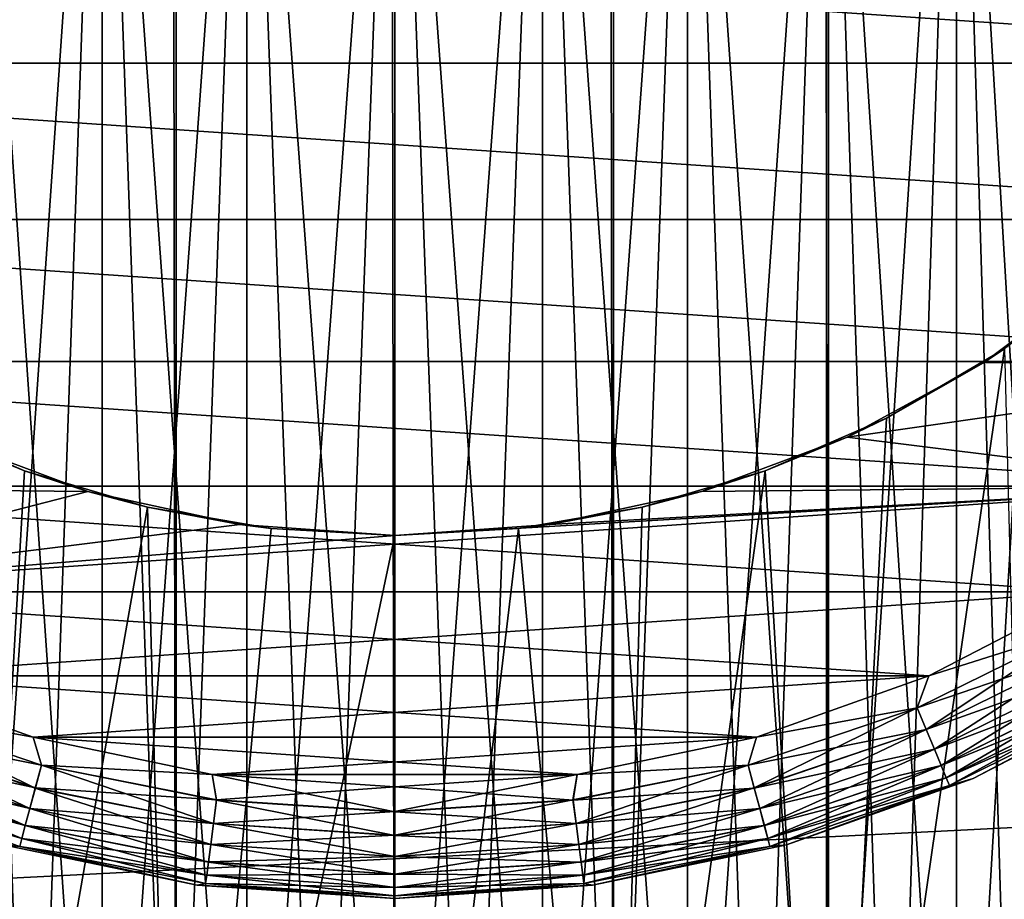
# Model space of a CAD drawing. Extents: x -265 to 265, y 0 to 1307.
# Tile 15 of 256: x -253.36 to -244.54, y 6.99 to 14.87. Entities that reach past the tile are written whole.
import ezdxf

# ---------------------------------------------------------------- set-up
doc = ezdxf.new("R2010")
doc.units = 0
doc.header["$LTSCALE"] = 65.185185
for name, color, linetype in [('11', 7, 'CONTINUOUS'), ('12', 7, 'CONTINUOUS'), ('13', 7, 'CONTINUOUS'), ('14', 7, 'CONTINUOUS'), ('17', 7, 'CONTINUOUS'), ('18', 7, 'CONTINUOUS'), ('21', 7, 'CONTINUOUS'), ('22', 7, 'CONTINUOUS'), ('25', 7, 'CONTINUOUS'), ('26', 7, 'CONTINUOUS'), ('28', 7, 'CONTINUOUS'), ('29', 7, 'CONTINUOUS'), ('3', 7, 'CONTINUOUS'), ('305', 7, 'CONTINUOUS'), ('309', 7, 'CONTINUOUS'), ('4', 7, 'CONTINUOUS')]:
    doc.layers.add(name, color=color, linetype=linetype)

msp = doc.modelspace()

# ---------------------------------------------------------------- linework, layer by layer
at = {"layer": '11', "color": 7, "linetype": 'CONTINUOUS'}
for points in [[(-253.3144, 10.8306, -14.6292), (-254.4009, 11.2997, -14.3399), (-254.0503, 11.1311, -25), (-253.3144, 10.8306, -14.6292)], [(-252.7469, 10.6449, -25), (-253.3144, 10.8306, -14.6292), (-254.0503, 11.1311, -25), (-252.7469, 10.6449, -25)], [(-252.2139, 10.5047, -14.8357), (-253.3144, 10.8306, -14.6292), (-252.7469, 10.6449, -25), (-252.2139, 10.5047, -14.8357)], [(-251.3876, 10.3492, -25), (-252.2139, 10.5047, -14.8357), (-252.7469, 10.6449, -25), (-251.3876, 10.3492, -25)], [(-251.108, 10.3132, -14.959), (-252.2139, 10.5047, -14.8357), (-251.3876, 10.3492, -25), (-251.108, 10.3132, -14.959)], [(-250, 10.25, -25), (-251.108, 10.3132, -14.959), (-251.3876, 10.3492, -25), (-250, 10.25, -25)], [(-250, 10.25, -15), (-251.108, 10.3132, -14.959), (-250, 10.25, -25), (-250, 10.25, -15)]]:
    msp.add_3dface(points, dxfattribs=at)
at = {"layer": '12', "color": 7, "linetype": 'CONTINUOUS'}
for points in [[(-243.6151, 12.6314, -25), (-244.5416, 11.9211, -13.9716), (-244.7288, 11.7978, -25), (-243.6151, 12.6314, -25)], [(-244.5416, 11.9211, -13.9716), (-245.5991, 11.2997, -14.3399), (-244.7288, 11.7978, -25), (-244.5416, 11.9211, -13.9716)], [(-244.7288, 11.7978, -25), (-245.5991, 11.2997, -14.3399), (-245.9497, 11.1311, -25), (-244.7288, 11.7978, -25)], [(-245.5991, 11.2997, -14.3399), (-246.6856, 10.8306, -14.6292), (-245.9497, 11.1311, -25), (-245.5991, 11.2997, -14.3399)], [(-245.9497, 11.1311, -25), (-246.6856, 10.8306, -14.6292), (-247.2531, 10.6449, -25), (-245.9497, 11.1311, -25)], [(-246.6856, 10.8306, -14.6292), (-247.7861, 10.5047, -14.8357), (-247.2531, 10.6449, -25), (-246.6856, 10.8306, -14.6292)], [(-247.2531, 10.6449, -25), (-247.7861, 10.5047, -14.8357), (-248.6124, 10.3492, -25), (-247.2531, 10.6449, -25)], [(-247.7861, 10.5047, -14.8357), (-248.892, 10.3132, -14.959), (-248.6124, 10.3492, -25), (-247.7861, 10.5047, -14.8357)], [(-248.892, 10.3132, -14.959), (-250, 10.25, -15), (-248.6124, 10.3492, -25), (-248.892, 10.3132, -14.959)], [(-250, 10.25, -15), (-250, 10.25, -25), (-248.6124, 10.3492, -25), (-250, 10.25, -15)]]:
    msp.add_3dface(points, dxfattribs=at)
at = {"layer": '13', "color": 7, "linetype": 'CONTINUOUS'}
for points in [[(-243.6151, 12.6314, -25), (-244.7288, 11.7978, -25), (-241.23, 11.8093, -25), (-243.6151, 12.6314, -25)], [(-244.7288, 11.7978, -25), (-245.9497, 11.1311, -25), (-241.23, 11.8093, -25), (-244.7288, 11.7978, -25)], [(-245.9497, 11.1311, -25), (-242.427, 10.6914, -25), (-241.23, 11.8093, -25), (-245.9497, 11.1311, -25)], [(-252.7469, 10.6449, -25), (-254.0503, 11.1311, -25), (-257.573, 10.6914, -25), (-252.7469, 10.6449, -25)], [(-245.9497, 11.1311, -25), (-247.2531, 10.6449, -25), (-242.427, 10.6914, -25), (-245.9497, 11.1311, -25)], [(-252.7469, 10.6449, -25), (-257.573, 10.6914, -25), (-256.235, 9.7469, -25), (-252.7469, 10.6449, -25)], [(-242.427, 10.6914, -25), (-250, 10.25, -25), (-256.235, 9.7469, -25), (-242.427, 10.6914, -25)], [(-243.765, 9.7469, -25), (-242.427, 10.6914, -25), (-256.235, 9.7469, -25), (-243.765, 9.7469, -25)], [(-248.6124, 10.3492, -25), (-250, 10.25, -25), (-242.427, 10.6914, -25), (-248.6124, 10.3492, -25)], [(-247.2531, 10.6449, -25), (-248.6124, 10.3492, -25), (-242.427, 10.6914, -25), (-247.2531, 10.6449, -25)], [(-251.3876, 10.3492, -25), (-252.7469, 10.6449, -25), (-256.235, 9.7469, -25), (-251.3876, 10.3492, -25)], [(-250, 10.25, -25), (-251.3876, 10.3492, -25), (-256.235, 9.7469, -25), (-250, 10.25, -25)], [(-243.765, 9.7469, -25), (-256.235, 9.7469, -25), (-254.7808, 8.9934, -25), (-243.765, 9.7469, -25)], [(-245.2192, 8.9934, -25), (-243.765, 9.7469, -25), (-254.7808, 8.9934, -25), (-245.2192, 8.9934, -25)], [(-245.2192, 8.9934, -25), (-254.7808, 8.9934, -25), (-253.2375, 8.445, -25), (-245.2192, 8.9934, -25)], [(-246.7625, 8.445, -25), (-245.2192, 8.9934, -25), (-253.2375, 8.445, -25), (-246.7625, 8.445, -25)], [(-246.7625, 8.445, -25), (-253.2375, 8.445, -25), (-251.634, 8.1118, -25), (-246.7625, 8.445, -25)], [(-248.366, 8.1118, -25), (-246.7625, 8.445, -25), (-251.634, 8.1118, -25), (-248.366, 8.1118, -25)], [(-250, 8, -25), (-248.366, 8.1118, -25), (-251.634, 8.1118, -25), (-250, 8, -25)]]:
    msp.add_3dface(points, dxfattribs=at)
at = {"layer": '14', "color": 7, "linetype": 'CONTINUOUS'}
for points in [[(-238.6929, 15.9814, -75), (-239.3454, 14.4792, -75), (-261.3071, 15.9814, -75), (-238.6929, 15.9814, -75)], [(-239.3454, 14.4792, -75), (-260.6546, 14.4792, -75), (-261.3071, 15.9814, -75), (-239.3454, 14.4792, -75)], [(-239.3454, 14.4792, -75), (-240.1964, 13.0798, -75), (-260.6546, 14.4792, -75), (-239.3454, 14.4792, -75)], [(-240.1964, 13.0798, -75), (-259.8036, 13.0798, -75), (-260.6546, 14.4792, -75), (-240.1964, 13.0798, -75)], [(-240.1964, 13.0798, -75), (-241.23, 11.8093, -75), (-259.8036, 13.0798, -75), (-240.1964, 13.0798, -75)], [(-241.23, 11.8093, -75), (-258.77, 11.8093, -75), (-259.8036, 13.0798, -75), (-241.23, 11.8093, -75)], [(-241.23, 11.8093, -75), (-242.427, 10.6914, -75), (-258.77, 11.8093, -75), (-241.23, 11.8093, -75)], [(-242.427, 10.6914, -75), (-257.573, 10.6914, -75), (-258.77, 11.8093, -75), (-242.427, 10.6914, -75)], [(-242.427, 10.6914, -75), (-243.765, 9.7469, -75), (-257.573, 10.6914, -75), (-242.427, 10.6914, -75)], [(-243.765, 9.7469, -75), (-256.235, 9.7469, -75), (-257.573, 10.6914, -75), (-243.765, 9.7469, -75)], [(-243.765, 9.7469, -75), (-245.2192, 8.9934, -75), (-256.235, 9.7469, -75), (-243.765, 9.7469, -75)], [(-245.2192, 8.9934, -75), (-254.7808, 8.9934, -75), (-256.235, 9.7469, -75), (-245.2192, 8.9934, -75)], [(-245.2192, 8.9934, -75), (-246.7625, 8.445, -75), (-254.7808, 8.9934, -75), (-245.2192, 8.9934, -75)], [(-246.7625, 8.445, -75), (-253.2375, 8.445, -75), (-254.7808, 8.9934, -75), (-246.7625, 8.445, -75)], [(-246.7625, 8.445, -75), (-248.366, 8.1118, -75), (-253.2375, 8.445, -75), (-246.7625, 8.445, -75)], [(-248.366, 8.1118, -75), (-251.634, 8.1118, -75), (-253.2375, 8.445, -75), (-248.366, 8.1118, -75)], [(-248.366, 8.1118, -75), (-250, 8, -75), (-251.634, 8.1118, -75), (-248.366, 8.1118, -75)]]:
    msp.add_3dface(points, dxfattribs=at)
at = {"layer": '17', "color": 7, "linetype": 'CONTINUOUS'}
for points in [[(-253.5074, 7.4821, -74), (-251.7702, 7.1211, -74), (-253.5074, 7.4821, -26), (-253.5074, 7.4821, -74)], [(-253.5074, 7.4821, -26), (-251.7702, 7.1211, -74), (-251.7702, 7.1211, -26), (-253.5074, 7.4821, -26)], [(-251.7702, 7.1211, -74), (-250, 7, -74), (-251.7702, 7.1211, -26), (-251.7702, 7.1211, -74)], [(-251.7702, 7.1211, -26), (-250, 7, -74), (-250, 7, -26), (-251.7702, 7.1211, -26)]]:
    msp.add_3dface(points, dxfattribs=at)
at = {"layer": '18', "color": 7, "linetype": 'CONTINUOUS'}
for points in [[(-244.8208, 8.0763, -74), (-243.2454, 8.8925, -74), (-244.8208, 8.0763, -26), (-244.8208, 8.0763, -74)], [(-244.8208, 8.0763, -26), (-243.2454, 8.8925, -74), (-243.2454, 8.8925, -26), (-244.8208, 8.0763, -26)], [(-246.4926, 7.4821, -74), (-244.8208, 8.0763, -74), (-246.4926, 7.4821, -26), (-246.4926, 7.4821, -74)], [(-246.4926, 7.4821, -26), (-244.8208, 8.0763, -74), (-244.8208, 8.0763, -26), (-246.4926, 7.4821, -26)], [(-248.2298, 7.1211, -74), (-246.4926, 7.4821, -74), (-248.2298, 7.1211, -26), (-248.2298, 7.1211, -74)], [(-248.2298, 7.1211, -26), (-246.4926, 7.4821, -74), (-246.4926, 7.4821, -26), (-248.2298, 7.1211, -26)], [(-250, 7, -26), (-250, 7, -74), (-248.2298, 7.1211, -74), (-250, 7, -26)], [(-250, 7, -26), (-248.2298, 7.1211, -74), (-248.2298, 7.1211, -26), (-250, 7, -26)]]:
    msp.add_3dface(points, dxfattribs=at)
at = {"layer": '21', "color": 7, "linetype": 'CONTINUOUS'}
for points in [[(-254.7808, 8.9934, -75), (-253.2375, 8.445, -75), (-254.6769, 8.7089, -74.9752), (-254.7808, 8.9934, -75)], [(-254.6769, 8.7089, -74.9752), (-253.1631, 8.195, -74.9752), (-254.7579, 8.5133, -74.9014), (-254.6769, 8.7089, -74.9752)], [(-254.6769, 8.7089, -74.9752), (-253.2375, 8.445, -75), (-253.1631, 8.195, -74.9752), (-254.6769, 8.7089, -74.9752)], [(-254.7579, 8.5133, -74.9014), (-253.2179, 7.9906, -74.9014), (-254.8306, 8.3379, -74.7823), (-254.7579, 8.5133, -74.9014)], [(-254.7579, 8.5133, -74.9014), (-253.1631, 8.195, -74.9752), (-253.2179, 7.9906, -74.9014), (-254.7579, 8.5133, -74.9014)], [(-253.2375, 8.445, -75), (-251.634, 8.1118, -75), (-253.1631, 8.195, -74.9752), (-253.2375, 8.445, -75)], [(-254.8306, 8.3379, -74.7823), (-253.2671, 7.8072, -74.7823), (-254.8913, 8.1914, -74.6238), (-254.8306, 8.3379, -74.7823)], [(-254.8306, 8.3379, -74.7823), (-253.2179, 7.9906, -74.9014), (-253.2671, 7.8072, -74.7823), (-254.8306, 8.3379, -74.7823)], [(-254.8913, 8.1914, -74.6238), (-253.3081, 7.654, -74.6238), (-254.9369, 8.0811, -74.4341), (-254.8913, 8.1914, -74.6238)], [(-254.8913, 8.1914, -74.6238), (-253.2671, 7.8072, -74.7823), (-253.3081, 7.654, -74.6238), (-254.8913, 8.1914, -74.6238)], [(-253.1631, 8.195, -74.9752), (-251.5952, 7.8831, -74.9752), (-253.2179, 7.9906, -74.9014), (-253.1631, 8.195, -74.9752)], [(-253.1631, 8.195, -74.9752), (-251.634, 8.1118, -75), (-251.5952, 7.8831, -74.9752), (-253.1631, 8.195, -74.9752)], [(-251.634, 8.1118, -75), (-250, 8, -75), (-251.5952, 7.8831, -74.9752), (-251.634, 8.1118, -75)], [(-254.9369, 8.0811, -74.4341), (-253.339, 7.5387, -74.4341), (-254.9653, 8.0127, -74.2225), (-254.9369, 8.0811, -74.4341)], [(-254.9369, 8.0811, -74.4341), (-253.3081, 7.654, -74.6238), (-253.339, 7.5387, -74.4341), (-254.9369, 8.0811, -74.4341)], [(-253.5074, 7.4821, -74), (-254.9653, 8.0127, -74.2225), (-253.3582, 7.4672, -74.2225), (-253.5074, 7.4821, -74)], [(-254.9653, 8.0127, -74.2225), (-253.339, 7.5387, -74.4341), (-253.3582, 7.4672, -74.2225), (-254.9653, 8.0127, -74.2225)], [(-253.2179, 7.9906, -74.9014), (-251.6228, 7.6733, -74.9014), (-253.2671, 7.8072, -74.7823), (-253.2179, 7.9906, -74.9014)], [(-253.2179, 7.9906, -74.9014), (-251.5952, 7.8831, -74.9752), (-251.6228, 7.6733, -74.9014), (-253.2179, 7.9906, -74.9014)], [(-250, 8, -75), (-250, 7.7786, -74.9752), (-251.5952, 7.8831, -74.9752), (-250, 8, -75)], [(-251.5952, 7.8831, -74.9752), (-250, 7.7786, -74.9752), (-251.6228, 7.6733, -74.9014), (-251.5952, 7.8831, -74.9752)], [(-253.2671, 7.8072, -74.7823), (-251.6476, 7.485, -74.7823), (-253.3081, 7.654, -74.6238), (-253.2671, 7.8072, -74.7823)], [(-253.2671, 7.8072, -74.7823), (-251.6228, 7.6733, -74.9014), (-251.6476, 7.485, -74.7823), (-253.2671, 7.8072, -74.7823)], [(-250, 7.7786, -74.9752), (-250, 7.5669, -74.9014), (-251.6228, 7.6733, -74.9014), (-250, 7.7786, -74.9752)], [(-251.6228, 7.6733, -74.9014), (-250, 7.5669, -74.9014), (-251.6476, 7.485, -74.7823), (-251.6228, 7.6733, -74.9014)], [(-253.3081, 7.654, -74.6238), (-251.6683, 7.3278, -74.6238), (-253.339, 7.5387, -74.4341), (-253.3081, 7.654, -74.6238)], [(-253.3081, 7.654, -74.6238), (-251.6476, 7.485, -74.7823), (-251.6683, 7.3278, -74.6238), (-253.3081, 7.654, -74.6238)], [(-253.339, 7.5387, -74.4341), (-251.6839, 7.2095, -74.4341), (-253.3582, 7.4672, -74.2225), (-253.339, 7.5387, -74.4341)], [(-253.339, 7.5387, -74.4341), (-251.6683, 7.3278, -74.6238), (-251.6839, 7.2095, -74.4341), (-253.339, 7.5387, -74.4341)], [(-250, 7.5669, -74.9014), (-250, 7.377, -74.7823), (-251.6476, 7.485, -74.7823), (-250, 7.5669, -74.9014)], [(-251.7702, 7.1211, -74), (-253.5074, 7.4821, -74), (-253.3582, 7.4672, -74.2225), (-251.7702, 7.1211, -74)], [(-251.7702, 7.1211, -74), (-253.3582, 7.4672, -74.2225), (-251.6936, 7.1361, -74.2225), (-251.7702, 7.1211, -74)], [(-253.3582, 7.4672, -74.2225), (-251.6839, 7.2095, -74.4341), (-251.6936, 7.1361, -74.2225), (-253.3582, 7.4672, -74.2225)], [(-251.6476, 7.485, -74.7823), (-250, 7.377, -74.7823), (-251.6683, 7.3278, -74.6238), (-251.6476, 7.485, -74.7823)], [(-251.6683, 7.3278, -74.6238), (-250, 7.2184, -74.6238), (-251.6839, 7.2095, -74.4341), (-251.6683, 7.3278, -74.6238)], [(-250, 7.377, -74.7823), (-250, 7.2184, -74.6238), (-251.6683, 7.3278, -74.6238), (-250, 7.377, -74.7823)], [(-251.6839, 7.2095, -74.4341), (-250, 7.0991, -74.4341), (-251.6936, 7.1361, -74.2225), (-251.6839, 7.2095, -74.4341)], [(-250, 7.2184, -74.6238), (-250, 7.0991, -74.4341), (-251.6839, 7.2095, -74.4341), (-250, 7.2184, -74.6238)], [(-250, 7.0251, -74.2225), (-251.7702, 7.1211, -74), (-251.6936, 7.1361, -74.2225), (-250, 7.0251, -74.2225)], [(-250, 7, -74), (-251.7702, 7.1211, -74), (-250, 7.0251, -74.2225), (-250, 7, -74)], [(-250, 7.0991, -74.4341), (-250, 7.0251, -74.2225), (-251.6936, 7.1361, -74.2225), (-250, 7.0991, -74.4341)]]:
    msp.add_3dface(points, dxfattribs=at)
at = {"layer": '22', "color": 7, "linetype": 'CONTINUOUS'}
for points in [[(-245.2192, 8.9934, -75), (-243.765, 9.7469, -75), (-243.8893, 9.4159, -74.9752), (-245.2192, 8.9934, -75)], [(-245.3231, 8.7089, -74.9752), (-245.2192, 8.9934, -75), (-243.8893, 9.4159, -74.9752), (-245.3231, 8.7089, -74.9752)], [(-245.3231, 8.7089, -74.9752), (-243.8893, 9.4159, -74.9752), (-245.2421, 8.5133, -74.9014), (-245.3231, 8.7089, -74.9752)], [(-245.2421, 8.5133, -74.9014), (-243.8893, 9.4159, -74.9752), (-243.7835, 9.2326, -74.9014), (-245.2421, 8.5133, -74.9014)], [(-245.2421, 8.5133, -74.9014), (-243.7835, 9.2326, -74.9014), (-245.1694, 8.3379, -74.7823), (-245.2421, 8.5133, -74.9014)], [(-245.1694, 8.3379, -74.7823), (-243.7835, 9.2326, -74.9014), (-243.6885, 9.0682, -74.7823), (-245.1694, 8.3379, -74.7823)], [(-246.7625, 8.445, -75), (-245.2192, 8.9934, -75), (-245.3231, 8.7089, -74.9752), (-246.7625, 8.445, -75)], [(-245.1694, 8.3379, -74.7823), (-243.6885, 9.0682, -74.7823), (-245.1087, 8.1914, -74.6238), (-245.1694, 8.3379, -74.7823)], [(-245.1087, 8.1914, -74.6238), (-243.6885, 9.0682, -74.7823), (-243.6092, 8.9309, -74.6238), (-245.1087, 8.1914, -74.6238)], [(-245.1087, 8.1914, -74.6238), (-243.6092, 8.9309, -74.6238), (-245.0631, 8.0811, -74.4341), (-245.1087, 8.1914, -74.6238)], [(-245.0631, 8.0811, -74.4341), (-243.6092, 8.9309, -74.6238), (-243.5496, 8.8275, -74.4341), (-245.0631, 8.0811, -74.4341)], [(-245.0631, 8.0811, -74.4341), (-243.5496, 8.8275, -74.4341), (-245.0347, 8.0127, -74.2225), (-245.0631, 8.0811, -74.4341)], [(-245.0347, 8.0127, -74.2225), (-243.5496, 8.8275, -74.4341), (-243.5125, 8.7634, -74.2225), (-245.0347, 8.0127, -74.2225)], [(-243.2454, 8.8925, -74), (-244.8208, 8.0763, -74), (-243.5125, 8.7634, -74.2225), (-243.2454, 8.8925, -74)], [(-244.8208, 8.0763, -74), (-245.0347, 8.0127, -74.2225), (-243.5125, 8.7634, -74.2225), (-244.8208, 8.0763, -74)], [(-246.8369, 8.195, -74.9752), (-246.7625, 8.445, -75), (-245.3231, 8.7089, -74.9752), (-246.8369, 8.195, -74.9752)], [(-246.8369, 8.195, -74.9752), (-245.3231, 8.7089, -74.9752), (-246.7821, 7.9906, -74.9014), (-246.8369, 8.195, -74.9752)], [(-246.7821, 7.9906, -74.9014), (-245.3231, 8.7089, -74.9752), (-245.2421, 8.5133, -74.9014), (-246.7821, 7.9906, -74.9014)], [(-246.7821, 7.9906, -74.9014), (-245.2421, 8.5133, -74.9014), (-246.7329, 7.8072, -74.7823), (-246.7821, 7.9906, -74.9014)], [(-246.7329, 7.8072, -74.7823), (-245.2421, 8.5133, -74.9014), (-245.1694, 8.3379, -74.7823), (-246.7329, 7.8072, -74.7823)], [(-248.366, 8.1118, -75), (-246.7625, 8.445, -75), (-246.8369, 8.195, -74.9752), (-248.366, 8.1118, -75)], [(-246.7329, 7.8072, -74.7823), (-245.1694, 8.3379, -74.7823), (-246.6919, 7.654, -74.6238), (-246.7329, 7.8072, -74.7823)], [(-246.6919, 7.654, -74.6238), (-245.1694, 8.3379, -74.7823), (-245.1087, 8.1914, -74.6238), (-246.6919, 7.654, -74.6238)], [(-250, 8, -75), (-248.366, 8.1118, -75), (-250, 7.7786, -74.9752), (-250, 8, -75)], [(-250, 7.7786, -74.9752), (-248.366, 8.1118, -75), (-248.4048, 7.8831, -74.9752), (-250, 7.7786, -74.9752)], [(-248.4048, 7.8831, -74.9752), (-248.366, 8.1118, -75), (-246.8369, 8.195, -74.9752), (-248.4048, 7.8831, -74.9752)], [(-248.4048, 7.8831, -74.9752), (-246.8369, 8.195, -74.9752), (-248.3772, 7.6733, -74.9014), (-248.4048, 7.8831, -74.9752)], [(-248.3772, 7.6733, -74.9014), (-246.8369, 8.195, -74.9752), (-246.7821, 7.9906, -74.9014), (-248.3772, 7.6733, -74.9014)], [(-246.6919, 7.654, -74.6238), (-245.1087, 8.1914, -74.6238), (-246.661, 7.5387, -74.4341), (-246.6919, 7.654, -74.6238)], [(-246.661, 7.5387, -74.4341), (-245.1087, 8.1914, -74.6238), (-245.0631, 8.0811, -74.4341), (-246.661, 7.5387, -74.4341)], [(-246.661, 7.5387, -74.4341), (-245.0631, 8.0811, -74.4341), (-246.6418, 7.4672, -74.2225), (-246.661, 7.5387, -74.4341)], [(-246.6418, 7.4672, -74.2225), (-245.0631, 8.0811, -74.4341), (-245.0347, 8.0127, -74.2225), (-246.6418, 7.4672, -74.2225)], [(-244.8208, 8.0763, -74), (-246.4926, 7.4821, -74), (-245.0347, 8.0127, -74.2225), (-244.8208, 8.0763, -74)], [(-248.3772, 7.6733, -74.9014), (-246.7821, 7.9906, -74.9014), (-248.3524, 7.485, -74.7823), (-248.3772, 7.6733, -74.9014)], [(-248.3524, 7.485, -74.7823), (-246.7821, 7.9906, -74.9014), (-246.7329, 7.8072, -74.7823), (-248.3524, 7.485, -74.7823)], [(-246.4926, 7.4821, -74), (-246.6418, 7.4672, -74.2225), (-245.0347, 8.0127, -74.2225), (-246.4926, 7.4821, -74)], [(-250, 7.7786, -74.9752), (-248.4048, 7.8831, -74.9752), (-250, 7.5669, -74.9014), (-250, 7.7786, -74.9752)], [(-250, 7.5669, -74.9014), (-248.4048, 7.8831, -74.9752), (-248.3772, 7.6733, -74.9014), (-250, 7.5669, -74.9014)], [(-248.3524, 7.485, -74.7823), (-246.7329, 7.8072, -74.7823), (-248.3317, 7.3278, -74.6238), (-248.3524, 7.485, -74.7823)], [(-248.3317, 7.3278, -74.6238), (-246.7329, 7.8072, -74.7823), (-246.6919, 7.654, -74.6238), (-248.3317, 7.3278, -74.6238)], [(-250, 7.5669, -74.9014), (-248.3772, 7.6733, -74.9014), (-250, 7.377, -74.7823), (-250, 7.5669, -74.9014)], [(-250, 7.377, -74.7823), (-248.3772, 7.6733, -74.9014), (-248.3524, 7.485, -74.7823), (-250, 7.377, -74.7823)], [(-248.3317, 7.3278, -74.6238), (-246.6919, 7.654, -74.6238), (-248.3161, 7.2095, -74.4341), (-248.3317, 7.3278, -74.6238)], [(-248.3161, 7.2095, -74.4341), (-246.6919, 7.654, -74.6238), (-246.661, 7.5387, -74.4341), (-248.3161, 7.2095, -74.4341)], [(-248.3161, 7.2095, -74.4341), (-246.661, 7.5387, -74.4341), (-248.3064, 7.1361, -74.2225), (-248.3161, 7.2095, -74.4341)], [(-248.3064, 7.1361, -74.2225), (-246.661, 7.5387, -74.4341), (-246.6418, 7.4672, -74.2225), (-248.3064, 7.1361, -74.2225)], [(-250, 7.377, -74.7823), (-248.3524, 7.485, -74.7823), (-250, 7.2184, -74.6238), (-250, 7.377, -74.7823)], [(-250, 7.2184, -74.6238), (-248.3524, 7.485, -74.7823), (-248.3317, 7.3278, -74.6238), (-250, 7.2184, -74.6238)], [(-248.2298, 7.1211, -74), (-248.3064, 7.1361, -74.2225), (-246.6418, 7.4672, -74.2225), (-248.2298, 7.1211, -74)], [(-246.4926, 7.4821, -74), (-248.2298, 7.1211, -74), (-246.6418, 7.4672, -74.2225), (-246.4926, 7.4821, -74)], [(-250, 7.2184, -74.6238), (-248.3317, 7.3278, -74.6238), (-250, 7.0991, -74.4341), (-250, 7.2184, -74.6238)], [(-250, 7.0991, -74.4341), (-248.3317, 7.3278, -74.6238), (-248.3161, 7.2095, -74.4341), (-250, 7.0991, -74.4341)], [(-250, 7.0991, -74.4341), (-248.3161, 7.2095, -74.4341), (-250, 7.0251, -74.2225), (-250, 7.0991, -74.4341)], [(-250, 7.0251, -74.2225), (-248.3161, 7.2095, -74.4341), (-248.3064, 7.1361, -74.2225), (-250, 7.0251, -74.2225)], [(-248.2298, 7.1211, -74), (-250, 7, -74), (-248.3064, 7.1361, -74.2225), (-248.2298, 7.1211, -74)], [(-250, 7, -74), (-250, 7.0251, -74.2225), (-248.3064, 7.1361, -74.2225), (-250, 7, -74)]]:
    msp.add_3dface(points, dxfattribs=at)
at = {"layer": '25', "color": 7, "linetype": 'CONTINUOUS'}
for points in [[(-253.2375, 8.445, -25), (-254.7808, 8.9934, -25), (-254.6774, 8.7079, -25.0251), (-253.2375, 8.445, -25)], [(-253.2182, 7.9896, -25.0991), (-254.6774, 8.7079, -25.0251), (-254.7583, 8.5124, -25.0991), (-253.2182, 7.9896, -25.0991)], [(-253.1634, 8.194, -25.0251), (-253.2375, 8.445, -25), (-254.6774, 8.7079, -25.0251), (-253.1634, 8.194, -25.0251)], [(-253.1634, 8.194, -25.0251), (-254.6774, 8.7079, -25.0251), (-253.2182, 7.9896, -25.0991), (-253.1634, 8.194, -25.0251)], [(-253.2673, 7.8063, -25.2184), (-254.7583, 8.5124, -25.0991), (-254.8309, 8.3371, -25.2184), (-253.2673, 7.8063, -25.2184)], [(-253.2182, 7.9896, -25.0991), (-254.7583, 8.5124, -25.0991), (-253.2673, 7.8063, -25.2184), (-253.2182, 7.9896, -25.0991)], [(-251.634, 8.1118, -25), (-253.2375, 8.445, -25), (-253.1634, 8.194, -25.0251), (-251.634, 8.1118, -25)], [(-253.3083, 7.6533, -25.377), (-254.8309, 8.3371, -25.2184), (-254.8916, 8.1907, -25.377), (-253.3083, 7.6533, -25.377)], [(-253.2673, 7.8063, -25.2184), (-254.8309, 8.3371, -25.2184), (-253.3083, 7.6533, -25.377), (-253.2673, 7.8063, -25.2184)], [(-253.3391, 7.5382, -25.5669), (-254.8916, 8.1907, -25.377), (-254.9371, 8.0807, -25.5669), (-253.3391, 7.5382, -25.5669)], [(-253.3083, 7.6533, -25.377), (-254.8916, 8.1907, -25.377), (-253.3391, 7.5382, -25.5669), (-253.3083, 7.6533, -25.377)], [(-251.623, 7.6723, -25.0991), (-253.1634, 8.194, -25.0251), (-253.2182, 7.9896, -25.0991), (-251.623, 7.6723, -25.0991)], [(-251.5954, 7.882, -25.0251), (-251.634, 8.1118, -25), (-253.1634, 8.194, -25.0251), (-251.5954, 7.882, -25.0251)], [(-251.5954, 7.882, -25.0251), (-253.1634, 8.194, -25.0251), (-251.623, 7.6723, -25.0991), (-251.5954, 7.882, -25.0251)], [(-250, 7.7775, -25.0251), (-250, 8, -25), (-251.634, 8.1118, -25), (-250, 7.7775, -25.0251)], [(-250, 7.7775, -25.0251), (-251.634, 8.1118, -25), (-251.5954, 7.882, -25.0251), (-250, 7.7775, -25.0251)], [(-253.3391, 7.5382, -25.5669), (-254.9371, 8.0807, -25.5669), (-253.3582, 7.4669, -25.7786), (-253.3391, 7.5382, -25.5669)], [(-251.6477, 7.4842, -25.2184), (-253.2182, 7.9896, -25.0991), (-253.2673, 7.8063, -25.2184), (-251.6477, 7.4842, -25.2184)], [(-251.623, 7.6723, -25.0991), (-253.2182, 7.9896, -25.0991), (-251.6477, 7.4842, -25.2184), (-251.623, 7.6723, -25.0991)], [(-250, 7.5659, -25.0991), (-251.5954, 7.882, -25.0251), (-251.623, 7.6723, -25.0991), (-250, 7.5659, -25.0991)], [(-250, 7.5659, -25.0991), (-250, 7.7775, -25.0251), (-251.5954, 7.882, -25.0251), (-250, 7.5659, -25.0991)], [(-251.6684, 7.3271, -25.377), (-253.2673, 7.8063, -25.2184), (-253.3083, 7.6533, -25.377), (-251.6684, 7.3271, -25.377)], [(-251.6477, 7.4842, -25.2184), (-253.2673, 7.8063, -25.2184), (-251.6684, 7.3271, -25.377), (-251.6477, 7.4842, -25.2184)], [(-250, 7.3762, -25.2184), (-251.623, 7.6723, -25.0991), (-251.6477, 7.4842, -25.2184), (-250, 7.3762, -25.2184)], [(-250, 7.3762, -25.2184), (-250, 7.5659, -25.0991), (-251.623, 7.6723, -25.0991), (-250, 7.3762, -25.2184)], [(-251.684, 7.209, -25.5669), (-253.3083, 7.6533, -25.377), (-253.3391, 7.5382, -25.5669), (-251.684, 7.209, -25.5669)], [(-251.6684, 7.3271, -25.377), (-253.3083, 7.6533, -25.377), (-251.684, 7.209, -25.5669), (-251.6684, 7.3271, -25.377)], [(-251.6936, 7.1358, -25.7786), (-253.3391, 7.5382, -25.5669), (-253.3582, 7.4669, -25.7786), (-251.6936, 7.1358, -25.7786)], [(-251.684, 7.209, -25.5669), (-253.3391, 7.5382, -25.5669), (-251.6936, 7.1358, -25.7786), (-251.684, 7.209, -25.5669)], [(-253.5074, 7.4821, -26), (-251.7702, 7.1211, -26), (-253.3582, 7.4669, -25.7786), (-253.5074, 7.4821, -26)], [(-251.7702, 7.1211, -26), (-251.6936, 7.1358, -25.7786), (-253.3582, 7.4669, -25.7786), (-251.7702, 7.1211, -26)], [(-250, 7.2177, -25.377), (-251.6477, 7.4842, -25.2184), (-251.6684, 7.3271, -25.377), (-250, 7.2177, -25.377)], [(-250, 7.2177, -25.377), (-250, 7.3762, -25.2184), (-251.6477, 7.4842, -25.2184), (-250, 7.2177, -25.377)], [(-250, 7.0986, -25.5669), (-251.6684, 7.3271, -25.377), (-251.684, 7.209, -25.5669), (-250, 7.0986, -25.5669)], [(-250, 7.0986, -25.5669), (-250, 7.2177, -25.377), (-251.6684, 7.3271, -25.377), (-250, 7.0986, -25.5669)], [(-250, 7.0248, -25.7786), (-251.684, 7.209, -25.5669), (-251.6936, 7.1358, -25.7786), (-250, 7.0248, -25.7786)], [(-250, 7.0248, -25.7786), (-250, 7.0986, -25.5669), (-251.684, 7.209, -25.5669), (-250, 7.0248, -25.7786)], [(-251.7702, 7.1211, -26), (-250, 7, -26), (-251.6936, 7.1358, -25.7786), (-251.7702, 7.1211, -26)], [(-250, 7, -26), (-250, 7.0248, -25.7786), (-251.6936, 7.1358, -25.7786), (-250, 7, -26)]]:
    msp.add_3dface(points, dxfattribs=at)
at = {"layer": '26', "color": 7, "linetype": 'CONTINUOUS'}
for points in [[(-243.765, 9.7469, -25), (-245.2192, 8.9934, -25), (-243.8887, 9.415, -25.0251), (-243.765, 9.7469, -25)], [(-243.8887, 9.415, -25.0251), (-245.2192, 8.9934, -25), (-245.3226, 8.7079, -25.0251), (-243.8887, 9.415, -25.0251)], [(-243.8887, 9.415, -25.0251), (-245.3226, 8.7079, -25.0251), (-243.783, 9.2318, -25.0991), (-243.8887, 9.415, -25.0251)], [(-243.783, 9.2318, -25.0991), (-245.3226, 8.7079, -25.0251), (-245.2417, 8.5124, -25.0991), (-243.783, 9.2318, -25.0991)], [(-243.783, 9.2318, -25.0991), (-245.2417, 8.5124, -25.0991), (-243.6881, 9.0674, -25.2184), (-243.783, 9.2318, -25.0991)], [(-245.2192, 8.9934, -25), (-246.7625, 8.445, -25), (-245.3226, 8.7079, -25.0251), (-245.2192, 8.9934, -25)], [(-243.6881, 9.0674, -25.2184), (-245.2417, 8.5124, -25.0991), (-245.1691, 8.3371, -25.2184), (-243.6881, 9.0674, -25.2184)], [(-243.6881, 9.0674, -25.2184), (-245.1691, 8.3371, -25.2184), (-243.6089, 8.9302, -25.377), (-243.6881, 9.0674, -25.2184)], [(-243.6089, 8.9302, -25.377), (-245.1691, 8.3371, -25.2184), (-245.1084, 8.1907, -25.377), (-243.6089, 8.9302, -25.377)], [(-243.6089, 8.9302, -25.377), (-245.1084, 8.1907, -25.377), (-243.5493, 8.8271, -25.5669), (-243.6089, 8.9302, -25.377)], [(-243.5493, 8.8271, -25.5669), (-245.1084, 8.1907, -25.377), (-245.0629, 8.0807, -25.5669), (-243.5493, 8.8271, -25.5669)], [(-243.5493, 8.8271, -25.5669), (-245.0629, 8.0807, -25.5669), (-243.5124, 8.7632, -25.7786), (-243.5493, 8.8271, -25.5669)], [(-244.8208, 8.0763, -26), (-243.2454, 8.8925, -26), (-243.5124, 8.7632, -25.7786), (-244.8208, 8.0763, -26)], [(-243.5124, 8.7632, -25.7786), (-245.0629, 8.0807, -25.5669), (-245.0346, 8.0125, -25.7786), (-243.5124, 8.7632, -25.7786)], [(-244.8208, 8.0763, -26), (-243.5124, 8.7632, -25.7786), (-245.0346, 8.0125, -25.7786), (-244.8208, 8.0763, -26)], [(-245.3226, 8.7079, -25.0251), (-246.7625, 8.445, -25), (-246.8366, 8.194, -25.0251), (-245.3226, 8.7079, -25.0251)], [(-245.3226, 8.7079, -25.0251), (-246.8366, 8.194, -25.0251), (-245.2417, 8.5124, -25.0991), (-245.3226, 8.7079, -25.0251)], [(-245.2417, 8.5124, -25.0991), (-246.8366, 8.194, -25.0251), (-246.7818, 7.9896, -25.0991), (-245.2417, 8.5124, -25.0991)], [(-245.2417, 8.5124, -25.0991), (-246.7818, 7.9896, -25.0991), (-245.1691, 8.3371, -25.2184), (-245.2417, 8.5124, -25.0991)], [(-246.7625, 8.445, -25), (-248.366, 8.1118, -25), (-246.8366, 8.194, -25.0251), (-246.7625, 8.445, -25)], [(-245.1691, 8.3371, -25.2184), (-246.7818, 7.9896, -25.0991), (-246.7327, 7.8063, -25.2184), (-245.1691, 8.3371, -25.2184)], [(-245.1691, 8.3371, -25.2184), (-246.7327, 7.8063, -25.2184), (-245.1084, 8.1907, -25.377), (-245.1691, 8.3371, -25.2184)], [(-248.366, 8.1118, -25), (-250, 8, -25), (-248.4046, 7.882, -25.0251), (-248.366, 8.1118, -25)], [(-246.8366, 8.194, -25.0251), (-248.366, 8.1118, -25), (-248.4046, 7.882, -25.0251), (-246.8366, 8.194, -25.0251)], [(-246.8366, 8.194, -25.0251), (-248.4046, 7.882, -25.0251), (-246.7818, 7.9896, -25.0991), (-246.8366, 8.194, -25.0251)], [(-245.1084, 8.1907, -25.377), (-246.7327, 7.8063, -25.2184), (-246.6917, 7.6533, -25.377), (-245.1084, 8.1907, -25.377)], [(-245.1084, 8.1907, -25.377), (-246.6917, 7.6533, -25.377), (-245.0629, 8.0807, -25.5669), (-245.1084, 8.1907, -25.377)], [(-245.0629, 8.0807, -25.5669), (-246.6917, 7.6533, -25.377), (-246.6609, 7.5382, -25.5669), (-245.0629, 8.0807, -25.5669)], [(-245.0629, 8.0807, -25.5669), (-246.6609, 7.5382, -25.5669), (-245.0346, 8.0125, -25.7786), (-245.0629, 8.0807, -25.5669)], [(-246.4926, 7.4821, -26), (-244.8208, 8.0763, -26), (-245.0346, 8.0125, -25.7786), (-246.4926, 7.4821, -26)], [(-248.4046, 7.882, -25.0251), (-250, 8, -25), (-250, 7.7775, -25.0251), (-248.4046, 7.882, -25.0251)], [(-246.7818, 7.9896, -25.0991), (-248.4046, 7.882, -25.0251), (-248.377, 7.6723, -25.0991), (-246.7818, 7.9896, -25.0991)], [(-246.7818, 7.9896, -25.0991), (-248.377, 7.6723, -25.0991), (-246.7327, 7.8063, -25.2184), (-246.7818, 7.9896, -25.0991)], [(-245.0346, 8.0125, -25.7786), (-246.6609, 7.5382, -25.5669), (-246.6418, 7.4669, -25.7786), (-245.0346, 8.0125, -25.7786)], [(-246.4926, 7.4821, -26), (-245.0346, 8.0125, -25.7786), (-246.6418, 7.4669, -25.7786), (-246.4926, 7.4821, -26)], [(-248.4046, 7.882, -25.0251), (-250, 7.7775, -25.0251), (-248.377, 7.6723, -25.0991), (-248.4046, 7.882, -25.0251)], [(-248.377, 7.6723, -25.0991), (-250, 7.7775, -25.0251), (-250, 7.5659, -25.0991), (-248.377, 7.6723, -25.0991)], [(-246.7327, 7.8063, -25.2184), (-248.377, 7.6723, -25.0991), (-248.3523, 7.4842, -25.2184), (-246.7327, 7.8063, -25.2184)], [(-246.7327, 7.8063, -25.2184), (-248.3523, 7.4842, -25.2184), (-246.6917, 7.6533, -25.377), (-246.7327, 7.8063, -25.2184)], [(-248.377, 7.6723, -25.0991), (-250, 7.5659, -25.0991), (-248.3523, 7.4842, -25.2184), (-248.377, 7.6723, -25.0991)], [(-246.6917, 7.6533, -25.377), (-248.3523, 7.4842, -25.2184), (-248.3316, 7.3271, -25.377), (-246.6917, 7.6533, -25.377)], [(-246.6917, 7.6533, -25.377), (-248.3316, 7.3271, -25.377), (-246.6609, 7.5382, -25.5669), (-246.6917, 7.6533, -25.377)], [(-248.3523, 7.4842, -25.2184), (-250, 7.5659, -25.0991), (-250, 7.3762, -25.2184), (-248.3523, 7.4842, -25.2184)], [(-246.6609, 7.5382, -25.5669), (-248.3316, 7.3271, -25.377), (-248.316, 7.209, -25.5669), (-246.6609, 7.5382, -25.5669)], [(-246.6609, 7.5382, -25.5669), (-248.316, 7.209, -25.5669), (-246.6418, 7.4669, -25.7786), (-246.6609, 7.5382, -25.5669)], [(-248.3523, 7.4842, -25.2184), (-250, 7.3762, -25.2184), (-248.3316, 7.3271, -25.377), (-248.3523, 7.4842, -25.2184)], [(-246.6418, 7.4669, -25.7786), (-248.316, 7.209, -25.5669), (-248.3064, 7.1358, -25.7786), (-246.6418, 7.4669, -25.7786)], [(-248.2298, 7.1211, -26), (-246.6418, 7.4669, -25.7786), (-248.3064, 7.1358, -25.7786), (-248.2298, 7.1211, -26)], [(-248.2298, 7.1211, -26), (-246.4926, 7.4821, -26), (-246.6418, 7.4669, -25.7786), (-248.2298, 7.1211, -26)], [(-248.3316, 7.3271, -25.377), (-250, 7.3762, -25.2184), (-250, 7.2177, -25.377), (-248.3316, 7.3271, -25.377)], [(-248.3316, 7.3271, -25.377), (-250, 7.2177, -25.377), (-248.316, 7.209, -25.5669), (-248.3316, 7.3271, -25.377)], [(-248.316, 7.209, -25.5669), (-250, 7.2177, -25.377), (-250, 7.0986, -25.5669), (-248.316, 7.209, -25.5669)], [(-248.316, 7.209, -25.5669), (-250, 7.0986, -25.5669), (-248.3064, 7.1358, -25.7786), (-248.316, 7.209, -25.5669)], [(-248.2298, 7.1211, -26), (-248.3064, 7.1358, -25.7786), (-250, 7.0248, -25.7786), (-248.2298, 7.1211, -26)], [(-248.3064, 7.1358, -25.7786), (-250, 7.0986, -25.5669), (-250, 7.0248, -25.7786), (-248.3064, 7.1358, -25.7786)], [(-250, 7, -26), (-248.2298, 7.1211, -26), (-250, 7.0248, -25.7786), (-250, 7, -26)]]:
    msp.add_3dface(points, dxfattribs=at)
at = {"layer": '28', "color": 7, "linetype": 'CONTINUOUS'}
for points in [[(-253.25, 2, 8.7136), (-253.8634, 2, 8.4596), (-252.6201, 20, 8.9233), (-253.25, 2, 8.7136)], [(-252.6201, 20, 8.9233), (-253.8634, 2, 8.4596), (-253.8634, 20, 8.4596), (-252.6201, 20, 8.9233)], [(-252.6201, 2, 8.9233), (-253.25, 2, 8.7136), (-252.6201, 20, 8.9233), (-252.6201, 2, 8.9233)], [(-251.9769, 2, 9.0875), (-252.6201, 2, 8.9233), (-251.3235, 20, 9.2053), (-251.9769, 2, 9.0875)], [(-251.3235, 20, 9.2053), (-252.6201, 2, 8.9233), (-252.6201, 20, 8.9233), (-251.3235, 20, 9.2053)], [(-251.3235, 2, 9.2053), (-251.9769, 2, 9.0875), (-251.3235, 20, 9.2053), (-251.3235, 2, 9.2053)], [(-250.6635, 2, 9.2763), (-251.3235, 2, 9.2053), (-250, 20, 9.3), (-250.6635, 2, 9.2763)], [(-250, 20, 9.3), (-251.3235, 2, 9.2053), (-251.3235, 20, 9.2053), (-250, 20, 9.3)], [(-250, 2, 9.3), (-250.6635, 2, 9.2763), (-250, 20, 9.3), (-250, 2, 9.3)], [(-249.3365, 2, 9.2763), (-250, 2, 9.3), (-248.6765, 20, 9.2053), (-249.3365, 2, 9.2763)], [(-248.6765, 20, 9.2053), (-250, 2, 9.3), (-250, 20, 9.3), (-248.6765, 20, 9.2053)], [(-248.6765, 2, 9.2053), (-249.3365, 2, 9.2763), (-248.6765, 20, 9.2053), (-248.6765, 2, 9.2053)], [(-248.0231, 2, 9.0875), (-248.6765, 2, 9.2053), (-247.3799, 20, 8.9233), (-248.0231, 2, 9.0875)], [(-247.3799, 20, 8.9233), (-248.6765, 2, 9.2053), (-248.6765, 20, 9.2053), (-247.3799, 20, 8.9233)], [(-247.3799, 2, 8.9233), (-248.0231, 2, 9.0875), (-247.3799, 20, 8.9233), (-247.3799, 2, 8.9233)], [(-246.75, 2, 8.7136), (-247.3799, 2, 8.9233), (-246.1366, 20, 8.4596), (-246.75, 2, 8.7136)], [(-246.1366, 20, 8.4596), (-247.3799, 2, 8.9233), (-247.3799, 20, 8.9233), (-246.1366, 20, 8.4596)], [(-246.1366, 2, 8.4596), (-246.75, 2, 8.7136), (-246.1366, 20, 8.4596), (-246.1366, 2, 8.4596)], [(-245.543, 2, 8.1624), (-246.1366, 2, 8.4596), (-244.972, 20, 7.8237), (-245.543, 2, 8.1624)], [(-244.972, 20, 7.8237), (-246.1366, 2, 8.4596), (-246.1366, 20, 8.4596), (-244.972, 20, 7.8237)], [(-244.972, 2, 7.8237), (-245.543, 2, 8.1624), (-244.972, 20, 7.8237), (-244.972, 2, 7.8237)], [(-244.4267, 2, 7.445), (-244.972, 2, 7.8237), (-243.9098, 20, 7.0285), (-244.4267, 2, 7.445)], [(-243.9098, 20, 7.0285), (-244.972, 2, 7.8237), (-244.972, 20, 7.8237), (-243.9098, 20, 7.0285)]]:
    msp.add_3dface(points, dxfattribs=at)
at = {"layer": '29', "color": 7, "linetype": 'CONTINUOUS'}
for points in [[(-253.25, 2, -8.7136), (-252.6201, 2, -8.9233), (-253.8634, 20, -8.4596), (-253.25, 2, -8.7136)], [(-253.8634, 20, -8.4596), (-252.6201, 2, -8.9233), (-252.6201, 20, -8.9233), (-253.8634, 20, -8.4596)], [(-253.8634, 2, -8.4596), (-253.25, 2, -8.7136), (-253.8634, 20, -8.4596), (-253.8634, 2, -8.4596)], [(-251.9769, 2, -9.0875), (-251.3235, 2, -9.2053), (-252.6201, 20, -8.9233), (-251.9769, 2, -9.0875)], [(-252.6201, 20, -8.9233), (-251.3235, 2, -9.2053), (-251.3235, 20, -9.2053), (-252.6201, 20, -8.9233)], [(-252.6201, 2, -8.9233), (-251.9769, 2, -9.0875), (-252.6201, 20, -8.9233), (-252.6201, 2, -8.9233)], [(-250.6635, 2, -9.2763), (-250, 2, -9.3), (-251.3235, 20, -9.2053), (-250.6635, 2, -9.2763)], [(-251.3235, 20, -9.2053), (-250, 2, -9.3), (-250, 20, -9.3), (-251.3235, 20, -9.2053)], [(-251.3235, 2, -9.2053), (-250.6635, 2, -9.2763), (-251.3235, 20, -9.2053), (-251.3235, 2, -9.2053)], [(-249.3365, 2, -9.2763), (-248.6765, 2, -9.2053), (-250, 20, -9.3), (-249.3365, 2, -9.2763)], [(-250, 20, -9.3), (-248.6765, 2, -9.2053), (-248.6765, 20, -9.2053), (-250, 20, -9.3)], [(-250, 2, -9.3), (-249.3365, 2, -9.2763), (-250, 20, -9.3), (-250, 2, -9.3)], [(-248.0231, 2, -9.0875), (-247.3799, 2, -8.9233), (-248.6765, 20, -9.2053), (-248.0231, 2, -9.0875)], [(-248.6765, 20, -9.2053), (-247.3799, 2, -8.9233), (-247.3799, 20, -8.9233), (-248.6765, 20, -9.2053)], [(-248.6765, 2, -9.2053), (-248.0231, 2, -9.0875), (-248.6765, 20, -9.2053), (-248.6765, 2, -9.2053)], [(-246.75, 2, -8.7136), (-246.1366, 2, -8.4596), (-247.3799, 20, -8.9233), (-246.75, 2, -8.7136)], [(-247.3799, 20, -8.9233), (-246.1366, 2, -8.4596), (-246.1366, 20, -8.4596), (-247.3799, 20, -8.9233)], [(-247.3799, 2, -8.9233), (-246.75, 2, -8.7136), (-247.3799, 20, -8.9233), (-247.3799, 2, -8.9233)], [(-245.543, 2, -8.1624), (-244.972, 2, -7.8237), (-246.1366, 20, -8.4596), (-245.543, 2, -8.1624)], [(-246.1366, 20, -8.4596), (-244.972, 2, -7.8237), (-244.972, 20, -7.8237), (-246.1366, 20, -8.4596)], [(-246.1366, 2, -8.4596), (-245.543, 2, -8.1624), (-246.1366, 20, -8.4596), (-246.1366, 2, -8.4596)], [(-244.4267, 2, -7.445), (-243.9098, 2, -7.0285), (-244.972, 20, -7.8237), (-244.4267, 2, -7.445)], [(-244.972, 20, -7.8237), (-243.9098, 2, -7.0285), (-243.9098, 20, -7.0285), (-244.972, 20, -7.8237)], [(-244.972, 2, -7.8237), (-244.4267, 2, -7.445), (-244.972, 20, -7.8237), (-244.972, 2, -7.8237)]]:
    msp.add_3dface(points, dxfattribs=at)
at = {"layer": '3', "color": 7, "linetype": 'CONTINUOUS'}
for points in [[(-253.8823, 1, 14.4889), (-251.9579, 1, 14.8717), (-253.8823, 1299, 14.4889), (-253.8823, 1, 14.4889)], [(-253.8823, 1299, 14.4889), (-251.9579, 1, 14.8717), (-251.9579, 1299, 14.8717), (-253.8823, 1299, 14.4889)], [(-251.9579, 1, 14.8717), (-250, 1, 15), (-251.9579, 1299, 14.8717), (-251.9579, 1, 14.8717)], [(-251.9579, 1299, 14.8717), (-250, 1, 15), (-250, 1299, 15), (-251.9579, 1299, 14.8717)], [(-250, 1, 15), (-248.0421, 1, 14.8717), (-250, 1299, 15), (-250, 1, 15)], [(-250, 1299, 15), (-248.0421, 1, 14.8717), (-248.0421, 1299, 14.8717), (-250, 1299, 15)], [(-248.0421, 1, 14.8717), (-246.1177, 1, 14.4889), (-248.0421, 1299, 14.8717), (-248.0421, 1, 14.8717)], [(-248.0421, 1299, 14.8717), (-246.1177, 1, 14.4889), (-246.1177, 1299, 14.4889), (-248.0421, 1299, 14.8717)], [(-246.1177, 1, 14.4889), (-244.2597, 1, 13.8582), (-246.1177, 1299, 14.4889), (-246.1177, 1, 14.4889)], [(-246.1177, 1299, 14.4889), (-244.2597, 1, 13.8582), (-244.2597, 1299, 13.8582), (-246.1177, 1299, 14.4889)]]:
    msp.add_3dface(points, dxfattribs=at)
at = {"layer": '305', "color": 7, "linetype": 'CONTINUOUS'}
for points in [[(-263, 33.3, 15), (263, 33.3, 15), (-263, 6.7, 15), (-263, 33.3, 15)], [(-263, 6.7, 15), (263, 33.3, 15), (263, 6.7, 15), (-263, 6.7, 15)]]:
    msp.add_3dface(points, dxfattribs=at)
at = {"layer": '309', "color": 7, "linetype": 'CONTINUOUS'}
for points in [[(-263, 6.7, 25), (263, 6.7, 25), (-263, 33.3, 25), (-263, 6.7, 25)], [(-263, 33.3, 25), (263, 6.7, 25), (263, 33.3, 25), (-263, 33.3, 25)]]:
    msp.add_3dface(points, dxfattribs=at)
at = {"layer": '4', "color": 7, "linetype": 'CONTINUOUS'}
for points in [[(-244.2597, 1, -13.8582), (-246.1177, 1, -14.4889), (-244.5416, 11.9211, -13.9716), (-244.2597, 1, -13.8582)], [(-244.5416, 11.9211, -13.9716), (-246.1177, 1, -14.4889), (-245.5991, 11.2997, -14.3399), (-244.5416, 11.9211, -13.9716)], [(-253.3144, 10.8306, -14.6292), (-253.8823, 1, -14.4889), (-254.4009, 11.2997, -14.3399), (-253.3144, 10.8306, -14.6292)], [(-245.5991, 11.2997, -14.3399), (-246.1177, 1, -14.4889), (-246.6856, 10.8306, -14.6292), (-245.5991, 11.2997, -14.3399)], [(-252.2139, 10.5047, -14.8357), (-253.8823, 1, -14.4889), (-253.3144, 10.8306, -14.6292), (-252.2139, 10.5047, -14.8357)], [(-246.1177, 1, -14.4889), (-248.0421, 1, -14.8717), (-246.6856, 10.8306, -14.6292), (-246.1177, 1, -14.4889)], [(-246.6856, 10.8306, -14.6292), (-248.0421, 1, -14.8717), (-247.7861, 10.5047, -14.8357), (-246.6856, 10.8306, -14.6292)], [(-251.9579, 1, -14.8717), (-253.8823, 1, -14.4889), (-252.2139, 10.5047, -14.8357), (-251.9579, 1, -14.8717)], [(-251.108, 10.3132, -14.959), (-251.9579, 1, -14.8717), (-252.2139, 10.5047, -14.8357), (-251.108, 10.3132, -14.959)], [(-247.7861, 10.5047, -14.8357), (-248.0421, 1, -14.8717), (-248.892, 10.3132, -14.959), (-247.7861, 10.5047, -14.8357)], [(-250, 10.25, -15), (-251.9579, 1, -14.8717), (-251.108, 10.3132, -14.959), (-250, 10.25, -15)], [(-250, 1, -15), (-251.9579, 1, -14.8717), (-250, 10.25, -15), (-250, 1, -15)], [(-248.0421, 1, -14.8717), (-250, 1, -15), (-248.892, 10.3132, -14.959), (-248.0421, 1, -14.8717)], [(-250, 1, -15), (-250, 10.25, -15), (-248.892, 10.3132, -14.959), (-250, 1, -15)]]:
    msp.add_3dface(points, dxfattribs=at)

doc.saveas('drawing.dxf')
